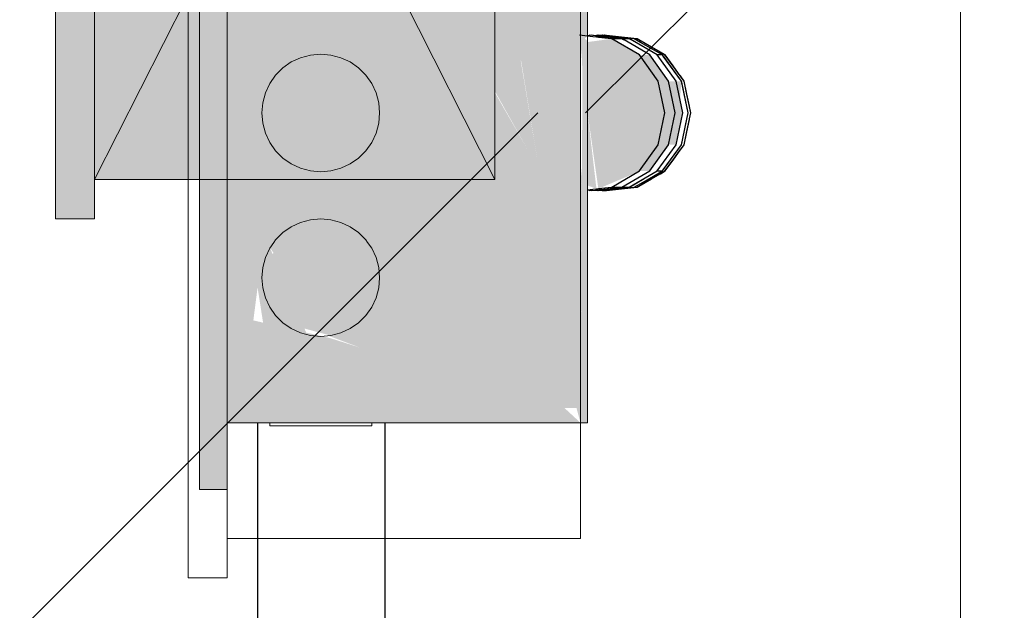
# Model space of a CAD drawing. Header units: millimetres. Extents: x 4480191 to 4481199, y -30324204 to -30323479.
# Tile 138 of 243: x 4480262.386 to 4480262.887, y -30323836.376 to -30323836.075. Entities that reach past the tile are written whole.
import ezdxf

# ---------------------------------------------------------------- set-up
doc = ezdxf.new("R2010")
doc.units = ezdxf.units.MM
for name, color, linetype, lineweight in [('Caixas de passagem', 134, 'Continuous', 5), ('Caixas de passagem - Hachuras', 174, 'Continuous', 5), ('EL-Condutos (Baixa)', 52, 'Continuous', 25), ('EL-Condutos (Direta)', 12, 'Continuous', 25), ('EL-Quadro de distribuição', 251, 'Continuous', 18), ('EL-Quadro de distribuição QD', 182, 'Continuous', 18), ('EL-Textos conduto', 7, 'Continuous', 9), ('EL-Textos fios', 7, 'Continuous', 9), ('IFC-Parede padrão-Contorno', 44, 'Continuous', 5)]:
    doc.layers.add(name, color=color, linetype=linetype, lineweight=lineweight)

msp = doc.modelspace()

# ---------------------------------------------------------------- hatches: boundary and pattern name
at = {"layer": 'Caixas de passagem', "linetype": 'Continuous'}
msp.add_hatch(color=134, dxfattribs=at).paths.add_polyline_path([(4480262.40395, -30323835.73216), (4480262.40395, -30323836.17616), (4480262.42395, -30323836.17616), (4480262.42395, -30323835.73216)])
at = {"layer": 'Caixas de passagem - Hachuras', "linetype": 'Continuous'}
for points in [[(4480262.42395, -30323835.75216), (4480262.42395, -30323836.15616), (4480262.52595, -30323835.95416)], [(4480262.52595, -30323835.95416), (4480262.62795, -30323836.15616), (4480262.62795, -30323835.75216)], [(4480262.52595, -30323835.95416), (4480262.42395, -30323836.15616), (4480262.62795, -30323836.15616)]]:
    msp.add_hatch(color=174, dxfattribs=at).paths.add_polyline_path(points)
at = {"layer": 'EL-Condutos (Direta)', "linetype": 'Continuous'}
for points in [[(4480262.67149, -30323836.08658), (4480262.67515, -30323836.12216), (4480262.68062, -30323836.16072), (4480262.70122, -30323836.15174), (4480262.71074, -30323836.13835), (4480262.7141, -30323836.12216), (4480262.71074, -30323836.10598), (4480262.70122, -30323836.09259), (4480262.68757, -30323836.08431)], [(4480262.67515, -30323836.08602), (4480262.67515, -30323836.11855), (4480262.68769, -30323836.08431)], [(4480262.70139, -30323836.09231), (4480262.68769, -30323836.08431), (4480262.67553, -30323836.12216)], [(4480262.7068, -30323836.15174), (4480262.71642, -30323836.13835), (4480262.71983, -30323836.12216), (4480262.71642, -30323836.10598), (4480262.7068, -30323836.09259), (4480262.70187, -30323836.09259), (4480262.7115, -30323836.10598), (4480262.71448, -30323836.12216), (4480262.67553, -30323836.12216), (4480262.7115, -30323836.13835), (4480262.70187, -30323836.15174)], [(4480262.72034, -30323836.13835), (4480262.72376, -30323836.12216), (4480262.72034, -30323836.10598), (4480262.71663, -30323836.10598), (4480262.72005, -30323836.12216), (4480262.71663, -30323836.13835)], [(4480262.72045, -30323836.10598), (4480262.72045, -30323836.13835), (4480262.72295, -30323836.10598)], [(4480262.71983, -30323836.12216), (4480262.71448, -30323836.12216), (4480262.71722, -30323836.13534), (4480262.71994, -30323836.12269), (4480262.71724, -30323836.10888)], [(4480262.67966, -30323836.16083), (4480262.67515, -30323836.12216), (4480262.67149, -30323836.15775)], [(4480262.68073, -30323836.16076), (4480262.70139, -30323836.15202), (4480262.67553, -30323836.12216)]]:
    msp.add_hatch(color=31, dxfattribs=at).paths.add_polyline_path(points)
at = {"layer": 'EL-Quadro de distribuição QD', "linetype": 'Continuous', "true_color": 0x105689}
for points in [[(4480262.49156, -30323836.31416), (4480262.49156, -30323835.59416), (4480262.47746, -30323835.59416)], [(4480262.49156, -30323836.31416), (4480262.47746, -30323835.59416), (4480262.47746, -30323836.31416)], [(4480262.50483, -30323836.22794), (4480262.50698, -30323836.21113), (4480262.50981, -30323836.22926), (4480262.5322, -30323836.23524), (4480262.51315, -30323836.19062), (4480262.54315, -30323836.23581), (4480262.56515, -30323836.24404), (4480262.66344, -30323836.27267), (4480262.66949, -30323836.27267), (4480262.55772, -30323835.86783), (4480262.56199, -30323835.86679), (4480262.58006, -30323835.87509), (4480262.5239, -30323835.73721), (4480262.58105, -30323835.87573), (4480262.5583, -30323835.86993), (4480262.58105, -30323835.95235), (4480262.64137, -30323836.09607), (4480262.67156, -30323836.15809), (4480262.67156, -30323836.08624), (4480262.67515, -30323836.08296), (4480262.67515, -30323835.90872), (4480262.67361, -30323835.90782), (4480262.674, -30323835.83018), (4480262.63067, -30323835.82505), (4480262.59417, -30323835.74791), (4480262.59176, -30323835.74725), (4480262.58154, -30323835.72173), (4480262.63067, -30323835.82505), (4480262.67156, -30323835.82939), (4480262.67156, -30323835.62817), (4480262.49156, -30323835.62817), (4480262.49156, -30323836.28017), (4480262.67156, -30323836.28017), (4480262.66344, -30323836.27267), (4480262.57205, -30323836.24588), (4480262.54389, -30323836.23695)], [(4480262.64104, -30323836.09528), (4480262.58105, -30323835.95235), (4480262.62191, -30323836.10036), (4480262.65041, -30323836.15121)], [(4480262.67223, -30323836.15831), (4480262.64137, -30323836.09607), (4480262.65035, -30323836.15088), (4480262.62243, -30323836.10224), (4480262.67156, -30323836.28017), (4480262.67221, -30323836.16167), (4480262.67495, -30323836.16131), (4480262.67263, -30323836.08589)], [(4480262.67169, -30323836.08265), (4480262.67515, -30323836.15927), (4480262.67515, -30323836.08539)], [(4480262.54436, -30323836.15171), (4480262.54942, -30323836.15035), (4480262.56735, -30323836.13242), (4480262.56513, -30323836.10716), (4480262.54436, -30323836.09262), (4480262.51987, -30323836.09918), (4480262.50915, -30323836.12216), (4480262.51987, -30323836.14515)], [(4480262.67515, -30323836.16146), (4480262.67222, -30323836.16041), (4480262.67156, -30323836.28017), (4480262.67515, -30323836.28017)], [(4480262.54436, -30323836.23571), (4480262.54942, -30323836.23436), (4480262.56735, -30323836.21643), (4480262.56513, -30323836.19116), (4480262.54436, -30323836.17662), (4480262.51987, -30323836.18319), (4480262.50915, -30323836.20616), (4480262.51987, -30323836.22914)]]:
    msp.add_hatch(color=146, dxfattribs=at).paths.add_polyline_path(points)

# ---------------------------------------------------------------- linework, layer by layer
at = {"layer": 'Caixas de passagem'}
for p, q in [((4480262.40395, -30323836.17616), (4480262.40395, -30323835.73216)), ((4480262.42395, -30323836.15616), (4480262.42395, -30323835.75216)), ((4480262.62795, -30323836.15616), (4480262.42395, -30323835.75216)), ((4480262.42395, -30323836.15616), (4480262.62795, -30323835.75216)), ((4480262.62795, -30323835.75216), (4480262.62795, -30323836.15616)), ((4480262.62795, -30323836.15616), (4480262.42395, -30323836.15616)), ((4480262.42395, -30323836.15616), (4480262.42395, -30323836.17616)), ((4480262.42395, -30323836.17616), (4480262.40395, -30323836.17616))]:
    msp.add_line(p, q, dxfattribs=at)
at = {"layer": 'EL-Condutos (Baixa)'}
for p, q in [((4480262.50698, -30323836.28017), (4480262.50698, -30323836.44222)), ((4480262.57205, -30323837.3765), (4480262.57205, -30323836.28017))]:
    msp.add_line(p, q, dxfattribs=at)
at = {"layer": 'EL-Condutos (Direta)'}
for p, q in [((4480262.67502, -30323836.083), (4480262.67108, -30323836.08258)), ((4480262.6779, -30323836.08327), (4480262.67511, -30323836.08297)), ((4480262.67536, -30323836.08289), (4480262.67515, -30323836.08287)), ((4480262.67536, -30323836.08289), (4480262.67515, -30323836.08296)), ((4480262.6778, -30323836.0833), (4480262.67515, -30323836.08302)), ((4480262.67632, -30323836.08258), (4480262.67536, -30323836.08289)), ((4480262.67911, -30323836.08288), (4480262.67632, -30323836.08258)), ((4480262.67929, -30323836.08282), (4480262.67705, -30323836.08258)), ((4480262.67967, -30323836.0835), (4480262.6778, -30323836.0833)), ((4480262.67977, -30323836.08347), (4480262.6779, -30323836.08327)), ((4480262.67929, -30323836.08282), (4480262.67911, -30323836.08288)), ((4480262.68099, -30323836.08307), (4480262.67911, -30323836.08288)), ((4480262.68001, -30323836.08258), (4480262.67929, -30323836.08282)), ((4480262.67989, -30323836.08353), (4480262.67967, -30323836.0835)), ((4480262.67999, -30323836.08349), (4480262.67977, -30323836.08347)), ((4480262.68064, -30323836.08361), (4480262.67989, -30323836.08353)), ((4480262.68074, -30323836.08357), (4480262.67999, -30323836.08349)), ((4480262.68189, -30323836.08278), (4480262.68001, -30323836.08258)), ((4480262.68201, -30323836.08274), (4480262.68051, -30323836.08258)), ((4480262.68719, -30323836.08431), (4480262.68064, -30323836.08361)), ((4480262.68754, -30323836.08429), (4480262.68074, -30323836.08357)), ((4480262.6812, -30323836.0831), (4480262.68099, -30323836.08307)), ((4480262.68196, -30323836.08318), (4480262.6812, -30323836.0831)), ((4480262.68201, -30323836.08274), (4480262.68189, -30323836.08278)), ((4480262.68211, -30323836.0828), (4480262.68189, -30323836.08278)), ((4480262.68645, -30323836.08365), (4480262.68196, -30323836.08318)), ((4480262.6825, -30323836.08258), (4480262.68201, -30323836.08274)), ((4480262.68287, -30323836.08288), (4480262.68211, -30323836.0828)), ((4480262.68272, -30323836.0826), (4480262.6825, -30323836.08258)), ((4480262.68279, -30323836.08258), (4480262.68272, -30323836.0826)), ((4480262.68348, -30323836.08268), (4480262.68272, -30323836.0826)), ((4480262.68355, -30323836.08266), (4480262.68279, -30323836.08258)), ((4480262.68564, -30323836.08317), (4480262.68287, -30323836.08288)), ((4480262.68355, -30323836.08266), (4480262.68348, -30323836.08268)), ((4480262.6851, -30323836.08285), (4480262.68348, -30323836.08268)), ((4480262.68379, -30323836.08258), (4480262.68355, -30323836.08266)), ((4480262.68482, -30323836.08269), (4480262.68379, -30323836.08258)), ((4480262.6848, -30323836.08268), (4480262.68388, -30323836.08258)), ((4480262.69093, -30323836.08332), (4480262.6848, -30323836.08268)), ((4480262.69095, -30323836.08333), (4480262.68482, -30323836.08269)), ((4480262.69123, -30323836.0835), (4480262.6851, -30323836.08285)), ((4480262.69178, -30323836.08382), (4480262.68564, -30323836.08317)), ((4480262.69269, -30323836.08431), (4480262.68645, -30323836.08365)), ((4480262.68757, -30323836.08431), (4480262.68719, -30323836.08431)), ((4480262.68769, -30323836.08431), (4480262.68754, -30323836.08429)), ((4480262.70159, -30323836.09259), (4480262.68757, -30323836.08431)), ((4480262.68868, -30323836.08431), (4480262.68769, -30323836.08431)), ((4480262.69262, -30323836.08431), (4480262.68868, -30323836.08431)), ((4480262.69553, -30323836.0838), (4480262.69093, -30323836.08332)), ((4480262.69555, -30323836.08382), (4480262.69095, -30323836.08333)), ((4480262.69582, -30323836.08395), (4480262.69117, -30323836.08346)), ((4480262.69588, -30323836.08399), (4480262.69123, -30323836.0835)), ((4480262.69644, -30323836.08431), (4480262.69178, -30323836.08382)), ((4480262.6935, -30323836.08482), (4480262.69262, -30323836.08431)), ((4480262.6934, -30323836.08431), (4480262.69269, -30323836.08431)), ((4480262.6964, -30323836.08431), (4480262.6934, -30323836.08431)), ((4480262.69371, -30323836.08495), (4480262.6935, -30323836.08482)), ((4480262.7068, -30323836.09259), (4480262.69371, -30323836.08495)), ((4480262.69557, -30323836.08381), (4480262.69553, -30323836.0838)), ((4480262.69559, -30323836.08382), (4480262.69555, -30323836.08382)), ((4480262.69865, -30323836.08413), (4480262.69557, -30323836.08381)), ((4480262.69867, -30323836.08414), (4480262.69559, -30323836.08382)), ((4480262.69896, -30323836.08431), (4480262.69588, -30323836.08399)), ((4480262.69707, -30323836.0847), (4480262.6964, -30323836.08431)), ((4480262.70399, -30323836.08868), (4480262.69644, -30323836.08431)), ((4480262.69722, -30323836.08479), (4480262.69707, -30323836.0847)), ((4480262.71066, -30323836.09259), (4480262.69722, -30323836.08479)), ((4480262.70023, -30323836.0843), (4480262.69865, -30323836.08413)), ((4480262.70025, -30323836.08431), (4480262.69867, -30323836.08414)), ((4480262.70219, -30323836.08618), (4480262.69896, -30323836.08431)), ((4480262.70034, -30323836.08431), (4480262.70023, -30323836.0843)), ((4480262.70127, -30323836.0849), (4480262.70025, -30323836.08431)), ((4480262.70121, -30323836.08481), (4480262.70034, -30323836.08431)), ((4480262.70779, -30323836.08861), (4480262.70121, -30323836.08481)), ((4480262.70785, -30323836.0887), (4480262.70127, -30323836.0849)), ((4480262.70878, -30323836.08999), (4480262.70219, -30323836.08618)), ((4480262.71075, -30323836.09259), (4480262.70399, -30323836.08868)), ((4480262.71221, -30323836.09117), (4480262.70779, -30323836.08861)), ((4480262.71227, -30323836.09125), (4480262.70785, -30323836.0887)), ((4480262.71328, -30323836.09259), (4480262.70878, -30323836.08999)), ((4480262.71233, -30323836.09129), (4480262.71227, -30323836.09125)), ((4480262.71467, -30323836.09259), (4480262.71228, -30323836.09121)), ((4480262.71459, -30323836.09259), (4480262.71233, -30323836.09129)), ((4480262.71111, -30323836.10598), (4480262.70159, -30323836.09259)), ((4480262.71642, -30323836.10598), (4480262.7068, -30323836.09259)), ((4480262.72034, -30323836.10598), (4480262.71066, -30323836.09259)), ((4480262.71324, -30323836.09259), (4480262.71075, -30323836.09259)), ((4480262.72295, -30323836.10598), (4480262.71324, -30323836.09259)), ((4480262.71374, -30323836.09323), (4480262.71328, -30323836.09259)), ((4480262.71924, -30323836.1008), (4480262.71374, -30323836.09323)), ((4480262.71871, -30323836.09826), (4480262.71459, -30323836.09259)), ((4480262.71868, -30323836.09811), (4480262.71467, -30323836.09259)), ((4480262.72235, -30323836.10317), (4480262.71868, -30323836.09811)), ((4480262.72238, -30323836.10332), (4480262.71871, -30323836.09826)), ((4480262.72301, -30323836.10598), (4480262.71924, -30323836.1008)), ((4480262.71448, -30323836.12216), (4480262.71111, -30323836.10598)), ((4480262.71983, -30323836.12216), (4480262.71642, -30323836.10598)), ((4480262.72376, -30323836.12216), (4480262.72034, -30323836.10598)), ((4480262.72243, -30323836.10328), (4480262.72235, -30323836.10317)), ((4480262.72246, -30323836.10343), (4480262.72238, -30323836.10332)), ((4480262.72439, -30323836.10598), (4480262.72243, -30323836.10328)), ((4480262.72431, -30323836.10598), (4480262.72246, -30323836.10343)), ((4480262.72638, -30323836.12216), (4480262.72295, -30323836.10598)), ((4480262.72312, -30323836.10651), (4480262.72301, -30323836.10598)), ((4480262.72575, -30323836.11275), (4480262.72431, -30323836.10598)), ((4480262.72579, -30323836.11256), (4480262.72439, -30323836.10598)), ((4480262.72644, -30323836.12216), (4480262.72312, -30323836.10651)), ((4480262.72707, -30323836.11893), (4480262.72575, -30323836.11275)), ((4480262.7271, -30323836.11874), (4480262.72579, -30323836.11256)), ((4480262.7271, -30323836.11908), (4480262.72707, -30323836.11893)), ((4480262.72714, -30323836.1189), (4480262.7271, -30323836.11874)), ((4480262.72775, -30323836.12216), (4480262.7271, -30323836.11908)), ((4480262.72783, -30323836.12216), (4480262.72714, -30323836.1189)), ((4480262.71111, -30323836.13835), (4480262.71448, -30323836.12216)), ((4480262.71642, -30323836.13835), (4480262.71983, -30323836.12216)), ((4480262.72034, -30323836.13835), (4480262.72376, -30323836.12216)), ((4480262.72295, -30323836.13835), (4480262.72638, -30323836.12216)), ((4480262.7251, -30323836.12849), (4480262.72644, -30323836.12216)), ((4480262.72575, -30323836.13157), (4480262.72707, -30323836.12539)), ((4480262.72579, -30323836.13176), (4480262.7271, -30323836.12558)), ((4480262.72707, -30323836.12539), (4480262.7271, -30323836.12524)), ((4480262.7271, -30323836.12524), (4480262.72775, -30323836.12216)), ((4480262.72312, -30323836.13782), (4480262.7251, -30323836.12849)), ((4480262.72431, -30323836.13835), (4480262.72575, -30323836.13157)), ((4480262.72439, -30323836.13835), (4480262.72579, -30323836.13176)), ((4480262.70159, -30323836.15174), (4480262.71111, -30323836.13835)), ((4480262.7068, -30323836.15174), (4480262.71642, -30323836.13835)), ((4480262.71066, -30323836.15174), (4480262.72034, -30323836.13835)), ((4480262.71324, -30323836.15174), (4480262.72295, -30323836.13835)), ((4480262.71868, -30323836.14622), (4480262.72235, -30323836.14116)), ((4480262.71871, -30323836.14607), (4480262.72238, -30323836.14101)), ((4480262.71925, -30323836.14353), (4480262.72301, -30323836.13835)), ((4480262.72235, -30323836.14116), (4480262.72243, -30323836.14105)), ((4480262.72238, -30323836.14101), (4480262.72247, -30323836.1409)), ((4480262.72243, -30323836.14105), (4480262.72439, -30323836.13835)), ((4480262.72247, -30323836.1409), (4480262.72431, -30323836.13835)), ((4480262.72301, -30323836.13835), (4480262.72312, -30323836.13782)), ((4480262.71374, -30323836.1511), (4480262.71925, -30323836.14353)), ((4480262.71459, -30323836.15174), (4480262.71871, -30323836.14607)), ((4480262.71467, -30323836.15174), (4480262.71868, -30323836.14622)), ((4480262.71328, -30323836.15174), (4480262.71374, -30323836.1511)), ((4480262.68757, -30323836.16001), (4480262.70159, -30323836.15174)), ((4480262.69262, -30323836.16001), (4480262.7068, -30323836.15174)), ((4480262.6964, -30323836.16001), (4480262.71066, -30323836.15174)), ((4480262.69644, -30323836.16001), (4480262.70399, -30323836.15564)), ((4480262.70122, -30323836.1595), (4480262.70779, -30323836.15571)), ((4480262.70128, -30323836.15942), (4480262.70785, -30323836.15563)), ((4480262.7022, -30323836.15814), (4480262.70879, -30323836.15434)), ((4480262.70399, -30323836.15564), (4480262.71075, -30323836.15174)), ((4480262.70779, -30323836.15571), (4480262.71221, -30323836.15316)), ((4480262.70785, -30323836.15563), (4480262.71227, -30323836.15308)), ((4480262.70879, -30323836.15434), (4480262.71328, -30323836.15174)), ((4480262.71075, -30323836.15174), (4480262.71324, -30323836.15174)), ((4480262.71221, -30323836.15316), (4480262.71228, -30323836.15312)), ((4480262.71227, -30323836.15308), (4480262.71233, -30323836.15304)), ((4480262.71228, -30323836.15312), (4480262.71467, -30323836.15174)), ((4480262.71233, -30323836.15304), (4480262.71459, -30323836.15174)), ((4480262.67511, -30323836.16136), (4480262.67515, -30323836.16135)), ((4480262.67515, -30323836.16131), (4480262.67779, -30323836.16103)), ((4480262.67515, -30323836.16135), (4480262.67789, -30323836.16106)), ((4480262.67515, -30323836.16137), (4480262.67536, -30323836.16144)), ((4480262.67515, -30323836.16146), (4480262.67536, -30323836.16144)), ((4480262.67536, -30323836.16144), (4480262.67632, -30323836.16175)), ((4480262.67632, -30323836.16175), (4480262.6791, -30323836.16145)), ((4480262.67705, -30323836.16175), (4480262.67928, -30323836.16151)), ((4480262.67779, -30323836.16103), (4480262.67966, -30323836.16083)), ((4480262.67789, -30323836.16106), (4480262.67976, -30323836.16086)), ((4480262.6791, -30323836.16145), (4480262.68098, -30323836.16126)), ((4480262.6791, -30323836.16145), (4480262.67928, -30323836.16151)), ((4480262.67928, -30323836.16151), (4480262.68001, -30323836.16175)), ((4480262.67966, -30323836.16083), (4480262.67987, -30323836.1608)), ((4480262.67976, -30323836.16086), (4480262.67998, -30323836.16084)), ((4480262.67987, -30323836.1608), (4480262.68062, -30323836.16072)), ((4480262.67998, -30323836.16084), (4480262.68073, -30323836.16076)), ((4480262.68001, -30323836.16175), (4480262.68189, -30323836.16155)), ((4480262.68051, -30323836.16175), (4480262.68201, -30323836.16159)), ((4480262.68062, -30323836.16072), (4480262.68719, -30323836.16001)), ((4480262.68073, -30323836.16076), (4480262.68769, -30323836.16001)), ((4480262.68098, -30323836.16126), (4480262.6812, -30323836.16123)), ((4480262.6812, -30323836.16123), (4480262.68195, -30323836.16115)), ((4480262.68189, -30323836.16155), (4480262.68211, -30323836.16153)), ((4480262.68189, -30323836.16155), (4480262.68201, -30323836.16159)), ((4480262.68195, -30323836.16115), (4480262.68644, -30323836.16068)), ((4480262.68201, -30323836.16159), (4480262.6825, -30323836.16175)), ((4480262.68211, -30323836.16153), (4480262.68286, -30323836.16145)), ((4480262.68286, -30323836.16145), (4480262.68563, -30323836.16116)), ((4480262.68298, -30323836.16149), (4480262.68552, -30323836.16122)), ((4480262.68348, -30323836.16165), (4480262.68508, -30323836.16148)), ((4480262.68355, -30323836.16167), (4480262.68502, -30323836.16151)), ((4480262.68478, -30323836.16166), (4480262.69091, -30323836.16101)), ((4480262.6848, -30323836.16164), (4480262.69093, -30323836.161)), ((4480262.68508, -30323836.16148), (4480262.69122, -30323836.16083)), ((4480262.68552, -30323836.16122), (4480262.69167, -30323836.16057)), ((4480262.68563, -30323836.16116), (4480262.69177, -30323836.16051)), ((4480262.68644, -30323836.16068), (4480262.69269, -30323836.16001)), ((4480262.68719, -30323836.16001), (4480262.68757, -30323836.16001)), ((4480262.68769, -30323836.16001), (4480262.68868, -30323836.16001)), ((4480262.68868, -30323836.16001), (4480262.69262, -30323836.16001)), ((4480262.69091, -30323836.16101), (4480262.69552, -30323836.16052)), ((4480262.69093, -30323836.161), (4480262.69554, -30323836.16051)), ((4480262.69122, -30323836.16083), (4480262.69583, -30323836.16034)), ((4480262.69177, -30323836.16051), (4480262.69644, -30323836.16001)), ((4480262.69269, -30323836.16001), (4480262.6934, -30323836.16001)), ((4480262.6934, -30323836.16001), (4480262.6964, -30323836.16001)), ((4480262.69552, -30323836.16052), (4480262.69557, -30323836.16052)), ((4480262.69554, -30323836.16051), (4480262.69559, -30323836.16051)), ((4480262.69557, -30323836.16052), (4480262.69865, -30323836.16019)), ((4480262.69559, -30323836.16051), (4480262.69867, -30323836.16018)), ((4480262.69583, -30323836.16034), (4480262.69588, -30323836.16034)), ((4480262.69588, -30323836.16034), (4480262.69896, -30323836.16001)), ((4480262.69865, -30323836.16019), (4480262.70023, -30323836.16002)), ((4480262.69867, -30323836.16018), (4480262.70025, -30323836.16001)), ((4480262.69896, -30323836.16001), (4480262.7022, -30323836.15814)), ((4480262.70023, -30323836.16002), (4480262.70034, -30323836.16001)), ((4480262.70025, -30323836.16001), (4480262.70128, -30323836.15942)), ((4480262.70034, -30323836.16001), (4480262.70122, -30323836.1595)), ((4480262.6825, -30323836.16175), (4480262.68272, -30323836.16173)), ((4480262.68272, -30323836.16173), (4480262.68348, -30323836.16165)), ((4480262.68272, -30323836.16173), (4480262.68279, -30323836.16175)), ((4480262.68279, -30323836.16175), (4480262.68355, -30323836.16167)), ((4480262.68348, -30323836.16165), (4480262.68355, -30323836.16167)), ((4480262.68355, -30323836.16167), (4480262.68379, -30323836.16175)), ((4480262.68379, -30323836.16175), (4480262.6848, -30323836.16164)), ((4480262.68388, -30323836.16175), (4480262.68478, -30323836.16166))]:
    msp.add_line(p, q, dxfattribs=at)
at = {"layer": 'EL-Quadro de distribuição'}
for p, q in [((4480262.47155, -30323835.54916), (4480262.47155, -30323836.35916)), ((4480262.49155, -30323835.56916), (4480262.49155, -30323836.33916)), ((4480262.67155, -30323836.33916), (4480262.67155, -30323835.56916)), ((4480262.49155, -30323836.33916), (4480262.67155, -30323836.33916)), ((4480262.49155, -30323836.35916), (4480262.49155, -30323836.33916)), ((4480262.47155, -30323836.35916), (4480262.49155, -30323836.35916))]:
    msp.add_line(p, q, dxfattribs=at)
at = {"layer": 'EL-Quadro de distribuição QD'}
for p, q in [((4480262.47746, -30323835.59416), (4480262.47746, -30323836.31416)), ((4480262.49156, -30323836.28017), (4480262.49156, -30323835.62817)), ((4480262.49156, -30323835.72017), (4480262.49156, -30323836.18817)), ((4480262.67515, -30323836.08287), (4480262.67515, -30323835.90872)), ((4480262.67515, -30323836.08296), (4480262.67515, -30323836.08287)), ((4480262.67515, -30323836.08298), (4480262.67515, -30323836.08296)), ((4480262.67515, -30323836.08302), (4480262.67515, -30323836.08298)), ((4480262.67515, -30323836.08416), (4480262.67515, -30323836.08302)), ((4480262.67515, -30323836.08497), (4480262.67515, -30323836.08416)), ((4480262.67515, -30323836.08507), (4480262.67515, -30323836.08497)), ((4480262.67515, -30323836.08539), (4480262.67515, -30323836.08507)), ((4480262.67515, -30323836.15927), (4480262.67515, -30323836.08539)), ((4480262.52415, -30323836.09618), (4480262.51987, -30323836.09918)), ((4480262.52889, -30323836.09398), (4480262.52415, -30323836.09618)), ((4480262.53394, -30323836.09262), (4480262.52889, -30323836.09398)), ((4480262.53915, -30323836.09216), (4480262.53394, -30323836.09262)), ((4480262.54436, -30323836.09262), (4480262.53915, -30323836.09216)), ((4480262.54942, -30323836.09398), (4480262.54436, -30323836.09262)), ((4480262.55415, -30323836.09618), (4480262.54942, -30323836.09398)), ((4480262.55844, -30323836.09918), (4480262.55415, -30323836.09618)), ((4480262.51987, -30323836.09918), (4480262.51617, -30323836.10288)), ((4480262.56214, -30323836.10288), (4480262.55844, -30323836.09918)), ((4480262.51617, -30323836.10288), (4480262.51317, -30323836.10716)), ((4480262.56513, -30323836.10716), (4480262.56214, -30323836.10288)), ((4480262.51317, -30323836.10716), (4480262.51096, -30323836.11191)), ((4480262.56735, -30323836.11191), (4480262.56513, -30323836.10716)), ((4480262.51096, -30323836.11191), (4480262.50961, -30323836.11696)), ((4480262.5687, -30323836.11696), (4480262.56735, -30323836.11191)), ((4480262.50961, -30323836.11696), (4480262.50915, -30323836.12216)), ((4480262.56915, -30323836.12216), (4480262.5687, -30323836.11696)), ((4480262.50915, -30323836.12216), (4480262.50961, -30323836.12738)), ((4480262.5687, -30323836.12738), (4480262.56915, -30323836.12216)), ((4480262.50961, -30323836.12738), (4480262.51096, -30323836.13242)), ((4480262.56735, -30323836.13242), (4480262.5687, -30323836.12738)), ((4480262.51096, -30323836.13242), (4480262.51317, -30323836.13716)), ((4480262.56513, -30323836.13716), (4480262.56735, -30323836.13242)), ((4480262.51317, -30323836.13716), (4480262.51617, -30323836.14145)), ((4480262.51617, -30323836.14145), (4480262.51987, -30323836.14515)), ((4480262.55844, -30323836.14515), (4480262.56214, -30323836.14145)), ((4480262.56214, -30323836.14145), (4480262.56513, -30323836.13716)), ((4480262.51987, -30323836.14515), (4480262.52415, -30323836.14815)), ((4480262.55415, -30323836.14815), (4480262.55844, -30323836.14515)), ((4480262.52415, -30323836.14815), (4480262.52889, -30323836.15035)), ((4480262.52889, -30323836.15035), (4480262.53394, -30323836.15171)), ((4480262.54436, -30323836.15171), (4480262.54942, -30323836.15035)), ((4480262.54942, -30323836.15035), (4480262.55415, -30323836.14815)), ((4480262.53394, -30323836.15171), (4480262.53915, -30323836.15216)), ((4480262.53915, -30323836.15216), (4480262.54436, -30323836.15171)), ((4480262.67515, -30323836.15936), (4480262.67515, -30323836.15927)), ((4480262.67515, -30323836.16017), (4480262.67515, -30323836.15936)), ((4480262.67515, -30323836.16131), (4480262.67515, -30323836.16017)), ((4480262.67515, -30323836.16135), (4480262.67515, -30323836.16131)), ((4480262.67515, -30323836.16137), (4480262.67515, -30323836.16135)), ((4480262.67515, -30323836.16146), (4480262.67515, -30323836.16137)), ((4480262.67515, -30323836.28017), (4480262.67515, -30323836.16146)), ((4480262.53394, -30323836.17662), (4480262.52889, -30323836.17797)), ((4480262.53915, -30323836.17616), (4480262.53394, -30323836.17662)), ((4480262.54436, -30323836.17662), (4480262.53915, -30323836.17616)), ((4480262.54942, -30323836.17797), (4480262.54436, -30323836.17662)), ((4480262.52415, -30323836.18019), (4480262.51987, -30323836.18319)), ((4480262.52889, -30323836.17797), (4480262.52415, -30323836.18019)), ((4480262.55415, -30323836.18019), (4480262.54942, -30323836.17797)), ((4480262.55844, -30323836.18319), (4480262.55415, -30323836.18019)), ((4480262.51987, -30323836.18319), (4480262.51617, -30323836.18688)), ((4480262.56214, -30323836.18688), (4480262.55844, -30323836.18319)), ((4480262.49156, -30323836.18817), (4480262.49156, -30323836.22439)), ((4480262.51317, -30323836.19116), (4480262.51096, -30323836.1959)), ((4480262.51527, -30323836.18817), (4480262.51317, -30323836.19116)), ((4480262.51617, -30323836.18688), (4480262.51527, -30323836.18817)), ((4480262.56304, -30323836.18817), (4480262.56214, -30323836.18688)), ((4480262.56513, -30323836.19116), (4480262.56304, -30323836.18817)), ((4480262.56735, -30323836.1959), (4480262.56513, -30323836.19116)), ((4480262.51096, -30323836.1959), (4480262.50961, -30323836.20096)), ((4480262.5687, -30323836.20096), (4480262.56735, -30323836.1959)), ((4480262.50961, -30323836.20096), (4480262.50915, -30323836.20616)), ((4480262.56915, -30323836.20616), (4480262.5687, -30323836.20096)), ((4480262.50915, -30323836.20616), (4480262.50961, -30323836.21137)), ((4480262.5687, -30323836.21137), (4480262.56915, -30323836.20616)), ((4480262.50961, -30323836.21137), (4480262.51096, -30323836.21643)), ((4480262.56735, -30323836.21643), (4480262.5687, -30323836.21137)), ((4480262.51096, -30323836.21643), (4480262.51317, -30323836.22116)), ((4480262.56513, -30323836.22116), (4480262.56735, -30323836.21643)), ((4480262.51317, -30323836.22116), (4480262.51617, -30323836.22545)), ((4480262.56214, -30323836.22545), (4480262.56513, -30323836.22116)), ((4480262.49156, -30323836.22439), (4480262.49156, -30323836.23197)), ((4480262.51617, -30323836.22545), (4480262.51987, -30323836.22914)), ((4480262.55844, -30323836.22914), (4480262.56214, -30323836.22545)), ((4480262.51987, -30323836.22914), (4480262.52415, -30323836.23214)), ((4480262.55415, -30323836.23214), (4480262.55844, -30323836.22914)), ((4480262.49156, -30323836.23197), (4480262.49156, -30323836.24036)), ((4480262.52415, -30323836.23214), (4480262.52889, -30323836.23436)), ((4480262.52889, -30323836.23436), (4480262.53394, -30323836.23571)), ((4480262.53394, -30323836.23571), (4480262.53915, -30323836.23616)), ((4480262.53915, -30323836.23616), (4480262.54436, -30323836.23571)), ((4480262.54436, -30323836.23571), (4480262.54942, -30323836.23436)), ((4480262.54942, -30323836.23436), (4480262.55415, -30323836.23214)), ((4480262.49156, -30323836.24036), (4480262.49156, -30323836.24979)), ((4480262.49156, -30323836.24979), (4480262.49156, -30323836.26144)), ((4480262.49156, -30323836.26144), (4480262.49156, -30323836.27267)), ((4480262.49156, -30323836.27267), (4480262.49156, -30323836.28017)), ((4480262.49156, -30323836.31416), (4480262.49156, -30323836.28017)), ((4480262.49156, -30323836.28017), (4480262.49817, -30323836.28017)), ((4480262.49817, -30323836.28017), (4480262.50698, -30323836.28017)), ((4480262.50698, -30323836.28017), (4480262.51315, -30323836.28017)), ((4480262.51315, -30323836.28017), (4480262.56515, -30323836.28017)), ((4480262.51315, -30323836.28017), (4480262.51315, -30323836.28166)), ((4480262.51315, -30323836.28166), (4480262.51355, -30323836.28166)), ((4480262.51355, -30323836.28166), (4480262.51472, -30323836.28166)), ((4480262.51472, -30323836.28166), (4480262.51664, -30323836.28166)), ((4480262.51664, -30323836.28166), (4480262.51924, -30323836.28166)), ((4480262.51924, -30323836.28166), (4480262.52244, -30323836.28166)), ((4480262.52244, -30323836.28166), (4480262.52616, -30323836.28166)), ((4480262.52616, -30323836.28166), (4480262.53026, -30323836.28166)), ((4480262.53026, -30323836.28166), (4480262.53464, -30323836.28166)), ((4480262.53464, -30323836.28166), (4480262.53915, -30323836.28166)), ((4480262.53915, -30323836.28166), (4480262.54367, -30323836.28166)), ((4480262.54367, -30323836.28166), (4480262.54804, -30323836.28166)), ((4480262.54804, -30323836.28166), (4480262.55216, -30323836.28166)), ((4480262.55216, -30323836.28166), (4480262.55587, -30323836.28166)), ((4480262.55587, -30323836.28166), (4480262.55907, -30323836.28166)), ((4480262.55907, -30323836.28166), (4480262.56167, -30323836.28166)), ((4480262.56167, -30323836.28166), (4480262.56359, -30323836.28166)), ((4480262.56359, -30323836.28166), (4480262.56476, -30323836.28166)), ((4480262.56476, -30323836.28166), (4480262.56515, -30323836.28166)), ((4480262.56515, -30323836.28017), (4480262.57205, -30323836.28017)), ((4480262.56515, -30323836.28166), (4480262.56515, -30323836.28017)), ((4480262.57205, -30323836.28017), (4480262.67156, -30323836.28017)), ((4480262.67156, -30323836.28017), (4480262.67515, -30323836.28017)), ((4480262.47746, -30323836.31416), (4480262.49156, -30323836.31416))]:
    msp.add_line(p, q, dxfattribs=at)
at = {"layer": 'EL-Textos conduto'}
msp.add_lwpolyline([(4480262.64985, -30323836.12216), (4480262.04985, -30323836.72216), (4480260.44357, -30323836.72216)], dxfattribs=at)
at = {"layer": 'EL-Textos fios'}
msp.add_line((4480262.67416, -30323836.12216), (4480263.23416, -30323835.56216), dxfattribs=at)
at = {"layer": 'IFC-Parede padrão-Contorno', "color": 8, "lineweight": 5}
msp.add_line((4480262.86515, -30323845.95266), (4480262.86515, -30323805.50039), dxfattribs=at)

doc.saveas('drawing.dxf')
